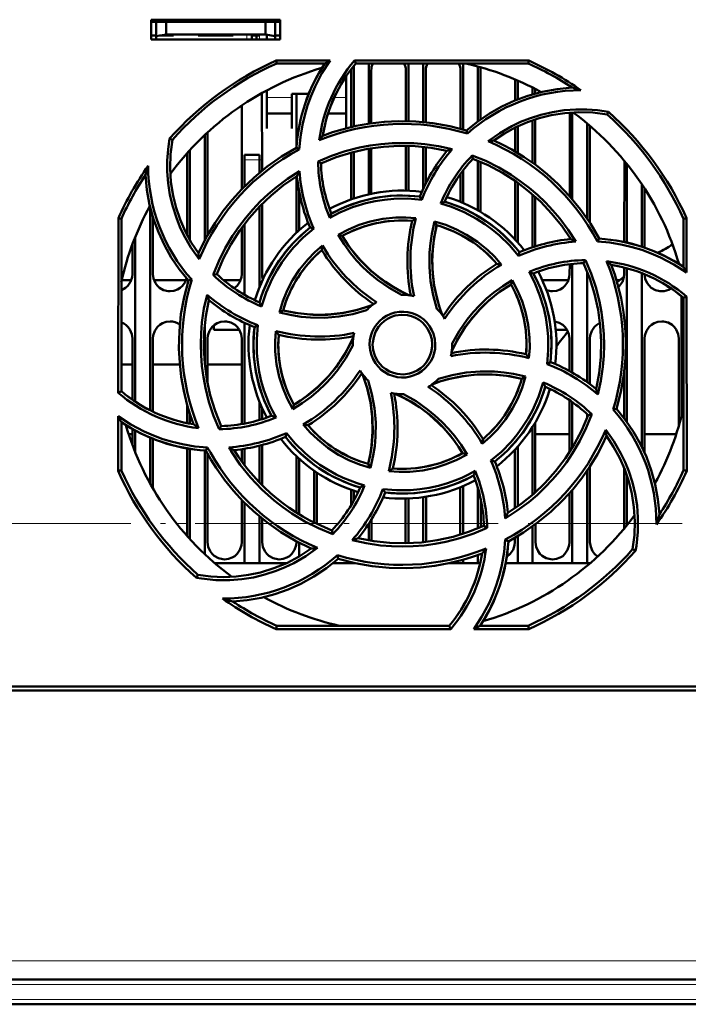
# Model space of a CAD drawing. Extents: x -1976 to 2357, y -1746 to 636.
# Tile 22 of 55: x 314 to 381, y -1488 to -1389. Entities that reach past the tile are written whole.
import ezdxf

# ---------------------------------------------------------------- set-up
doc = ezdxf.new("R2010")
doc.units = 0
doc.linetypes.add('DASHDOT', pattern=[18.5, 12, -3, 0.5, -3])

msp = doc.modelspace()

# ---------------------------------------------------------------- linework, layer by layer
at = {"color": 7, "lineweight": 50}
for p, q in [((326.765, -1391.075), (326.765, -1389.075)), ((326.765, -1389.075), (339.765, -1389.075)), ((326.765, -1389.287), (339.765, -1389.287)), ((327.265, -1389.287), (327.265, -1390.734)), ((328.265, -1389.287), (328.265, -1390.558)), ((338.265, -1389.287), (338.265, -1390.558)), ((339.265, -1390.734), (339.265, -1389.287)), ((339.765, -1389.075), (339.765, -1391.075)), ((326.765, -1390.675), (327.265, -1390.675)), ((339.765, -1391.075), (326.765, -1391.075)), ((327.265, -1390.734), (328.265, -1390.558)), ((327.265, -1391.075), (327.265, -1390.734)), ((329.015, -1390.675), (327.601, -1390.675)), ((328.265, -1390.558), (338.265, -1390.558)), ((329.015, -1390.558), (329.015, -1390.675)), ((329.015, -1390.558), (329.015, -1390.675)), ((329.015, -1390.558), (329.015, -1390.675)), ((329.015, -1390.558), (329.015, -1390.675)), ((329.015, -1390.558), (329.015, -1390.675)), ((331.515, -1390.675), (331.515, -1390.558)), ((333.265, -1390.675), (331.515, -1390.675)), ((335.015, -1390.675), (333.265, -1390.675)), ((335.015, -1390.558), (335.015, -1390.675)), ((335.015, -1390.558), (335.015, -1390.675)), ((335.015, -1390.558), (335.015, -1390.675)), ((335.015, -1390.558), (335.015, -1390.675)), ((335.015, -1390.558), (335.015, -1390.675)), ((335.015, -1390.558), (335.015, -1390.675)), ((335.015, -1390.558), (335.015, -1390.675)), ((336.915, -1390.558), (336.915, -1390.675)), ((337.665, -1390.675), (336.915, -1390.675)), ((336.915, -1391.075), (336.915, -1390.675)), ((337.365, -1390.675), (337.365, -1391.075)), ((337.365, -1390.675), (337.665, -1390.675)), ((338.265, -1390.558), (339.265, -1390.734)), ((338.415, -1391.075), (338.415, -1390.584)), ((339.265, -1390.675), (339.765, -1390.675)), ((339.265, -1390.734), (339.265, -1391.075)), ((339.352, -1393.194), (344.783, -1393.194)), ((339.412, -1393.475), (339.352, -1393.194)), ((347.233, -1393.194), (364.779, -1393.194)), ((347.363, -1393.475), (347.233, -1393.194)), ((364.779, -1393.194), (364.719, -1393.475)), ((344.25, -1393.475), (339.412, -1393.475)), ((346.905, -1399.873), (346.908, -1394.175)), ((347.165, -1393.716), (347.165, -1399.813)), ((364.719, -1393.475), (347.363, -1393.475)), ((348.665, -1393.475), (348.665, -1399.531)), ((348.923, -1394.175), (348.925, -1399.494)), ((352.406, -1399.277), (352.408, -1394.175)), ((352.665, -1393.475), (352.665, -1399.282)), ((354.165, -1393.475), (354.165, -1399.371)), ((354.423, -1394.175), (354.425, -1399.397)), ((357.905, -1400.046), (357.908, -1394.175)), ((358.165, -1393.475), (358.165, -1400.118)), ((359.665, -1393.788), (359.665, -1399.306)), ((359.923, -1394.175), (359.925, -1399.118)), ((346.415, -1397.084), (346.415, -1394.728)), ((363.406, -1397.198), (363.407, -1395.085)), ((363.665, -1395.196), (363.665, -1397.094)), ((338.415, -1396.188), (338.415, -1397.084)), ((365.165, -1395.902), (365.165, -1396.58)), ((365.423, -1396.035), (365.424, -1396.507)), ((337.924, -1396.457), (337.927, -1404.269)), ((338.415, -1397.084), (338.415, -1400.031)), ((340.915, -1396.532), (342.633, -1396.532)), ((340.915, -1397.084), (340.915, -1396.532)), ((340.915, -1400.031), (340.915, -1397.084)), ((341.404, -1401.844), (341.407, -1396.532)), ((346.415, -1399.994), (346.415, -1397.084)), ((335.902, -1406.122), (335.906, -1397.694)), ((338.415, -1398.532), (340.915, -1398.532)), ((344.575, -1398.532), (346.415, -1398.532)), ((365.165, -1399.203), (365.165, -1403.48)), ((365.425, -1399.116), (365.427, -1403.67)), ((368.902, -1406.847), (368.906, -1398.423)), ((369.165, -1398.405), (369.165, -1407.149)), ((372.664, -1398.608), (372.794, -1398.341)), ((338.415, -1400.031), (338.415, -1400.032)), ((340.915, -1400.032), (340.915, -1400.031)), ((358.599, -1400.546), (358.528, -1400.224)), ((363.404, -1402.339), (363.405, -1399.938)), ((363.665, -1399.812), (363.665, -1402.494)), ((370.665, -1399.526), (370.665, -1409.112)), ((370.925, -1399.746), (370.93, -1409.51)), ((328.898, -1401.176), (328.629, -1401.045)), ((332.165, -1400.68), (332.165, -1411.274)), ((332.425, -1400.438), (332.43, -1410.786)), ((330.665, -1402.203), (330.665, -1411.25)), ((341.675, -1402.145), (341.396, -1401.966)), ((348.665, -1402.065), (348.665, -1406.652)), ((348.926, -1402.022), (348.928, -1406.596)), ((352.402, -1406.279), (352.404, -1401.776)), ((352.665, -1401.782), (352.665, -1406.287)), ((354.165, -1401.884), (354.165, -1406.071)), ((354.426, -1401.913), (354.428, -1405.524)), ((330.4, -1410.77), (330.404, -1402.493)), ((336.165, -1403.175), (336.165, -1402.675)), ((337.665, -1402.675), (336.165, -1402.675)), ((336.165, -1405.855), (336.165, -1403.175)), ((337.665, -1402.675), (337.665, -1403.175)), ((337.665, -1404.484), (337.665, -1403.175)), ((346.902, -1407.16), (346.904, -1402.451)), ((347.165, -1402.383), (347.165, -1407.07)), ((359.088, -1402.74), (359.165, -1403.078)), ((343.571, -1403.349), (343.866, -1403.534)), ((359.665, -1403.275), (359.665, -1408.266)), ((359.927, -1403.385), (359.929, -1408.418)), ((374.4, -1411.451), (374.404, -1403.282)), ((374.665, -1403.603), (374.665, -1411.517)), ((341.4, -1410.527), (341.403, -1404.854)), ((357.902, -1407.416), (357.903, -1404.6)), ((358.165, -1404.248), (358.165, -1407.526)), ((363.4, -1411.203), (363.403, -1405.298)), ((363.665, -1405.482), (363.665, -1411.495)), ((376.165, -1405.645), (376.165, -1411.924)), ((376.428, -1406.045), (376.431, -1412.013)), ((341.665, -1410.282), (341.665, -1406.379)), ((354.009, -1407.2), (353.819, -1406.878)), ((365.165, -1406.662), (365.165, -1411.975)), ((365.428, -1406.894), (365.431, -1411.888)), ((326.665, -1407.908), (326.665, -1428.382)), ((337.665, -1416.04), (337.665, -1407.894)), ((337.929, -1407.625), (337.932, -1414.675)), ((323.453, -1426.621), (323.469, -1409.058)), ((323.469, -1409.058), (323.765, -1409.121)), ((323.765, -1426.477), (323.765, -1409.121)), ((326.929, -1408.871), (326.932, -1414.675)), ((380.365, -1409.121), (380.661, -1409.058)), ((380.365, -1413.96), (380.365, -1409.121)), ((380.661, -1409.058), (380.666, -1414.53)), ((335.898, -1414.675), (335.901, -1409.997)), ((336.165, -1416.762), (336.165, -1409.643)), ((343.138, -1410.097), (342.772, -1410.001)), ((355.298, -1409.393), (355.509, -1409.759)), ((325.165, -1410.94), (325.165, -1427.524)), ((345.594, -1410.734), (346.004, -1410.843)), ((368.9, -1411.164), (368.9, -1410.978)), ((371.69, -1411.393), (371.874, -1411.106)), ((324.898, -1414.675), (324.9, -1411.624)), ((363.745, -1412.849), (363.839, -1412.481)), ((368.898, -1414.675), (368.899, -1413.679)), ((369.165, -1413.649), (369.165, -1424.594)), ((370.306, -1413.575), (370.497, -1413.272)), ((374.398, -1414.675), (374.399, -1414.021)), ((374.665, -1414.094), (374.665, -1429.554)), ((379.899, -1413.662), (379.899, -1413.634)), ((333.017, -1414.755), (333.368, -1414.675)), ((370.665, -1414.423), (370.665, -1425.559)), ((376.165, -1414.589), (376.165, -1432.057)), ((323.8, -1415.287), (324.776, -1415.287)), ((327.054, -1415.287), (330.276, -1415.287)), ((330.852, -1415.238), (330.514, -1415.312)), ((334.056, -1415.287), (335.776, -1415.287)), ((362.997, -1415.714), (363.108, -1415.298)), ((366.142, -1415.287), (368.776, -1415.287)), ((373.611, -1415.287), (373.938, -1415.287)), ((380.165, -1416.908), (380.165, -1428.944)), ((380.365, -1417.073), (380.668, -1416.932)), ((380.365, -1434.428), (380.365, -1417.073)), ((380.668, -1416.932), (380.684, -1434.496)), ((339.674, -1418.548), (340.049, -1418.331)), ((332.165, -1419.762), (332.165, -1423.773)), ((333.065, -1420.287), (333.065, -1419.836)), ((336.165, -1429.727), (336.165, -1419.583)), ((337.505, -1419.824), (337.169, -1420.021)), ((335.641, -1420.287), (333.065, -1420.287)), ((368.641, -1420.287), (367.494, -1420.287)), ((324.893, -1427.334), (324.896, -1421.175)), ((326.935, -1421.175), (326.938, -1428.516)), ((332.435, -1421.175), (332.437, -1425.619)), ((335.892, -1429.775), (335.896, -1421.175)), ((347.065, -1421.775), (347.066, -1421.882)), ((357.065, -1421.775), (357.064, -1421.668)), ((368.894, -1424.441), (368.896, -1421.175)), ((370.935, -1421.175), (370.937, -1425.758)), ((376.435, -1421.175), (376.44, -1432.645)), ((379.891, -1429.941), (379.896, -1421.175)), ((324.894, -1423.787), (323.765, -1423.787)), ((329.655, -1423.787), (326.936, -1423.787)), ((335.894, -1423.787), (332.436, -1423.787)), ((366.625, -1423.729), (366.962, -1423.529)), ((364.465, -1424.998), (364.081, -1425.219)), ((374.392, -1429.186), (374.394, -1424.56)), ((323.765, -1426.477), (323.453, -1426.621)), ((330.392, -1429.677), (330.392, -1427.825)), ((337.665, -1429.364), (337.665, -1427.51)), ((341.018, -1428.268), (341.133, -1427.836)), ((368.89, -1432.59), (368.893, -1427.37)), ((369.165, -1427.559), (369.165, -1432.151)), ((323.446, -1434.496), (323.451, -1428.994)), ((330.665, -1428.726), (330.665, -1429.731)), ((337.938, -1428.153), (337.939, -1429.28)), ((370.665, -1428.784), (370.665, -1429.125)), ((371.128, -1428.791), (370.762, -1428.875)), ((373.266, -1428.316), (373.617, -1428.238)), ((323.765, -1434.428), (323.765, -1429.59)), ((333.624, -1430.294), (333.824, -1429.974)), ((365.439, -1429.61), (365.442, -1436.645)), ((324.891, -1430.787), (324.501, -1430.787)), ((324.891, -1431.901), (324.891, -1430.273)), ((325.165, -1430.426), (325.165, -1432.61)), ((340.291, -1431.069), (340.39, -1430.681)), ((365.165, -1430.06), (365.165, -1436.89)), ((368.891, -1430.787), (365.439, -1430.787)), ((379.629, -1430.787), (376.439, -1430.787)), ((326.665, -1431.143), (326.665, -1435.769)), ((326.94, -1431.255), (326.942, -1436.26)), ((337.665, -1435.652), (337.665, -1431.956)), ((337.94, -1431.885), (337.942, -1435.934)), ((330.386, -1441.037), (330.39, -1432.221)), ((330.665, -1432.27), (330.665, -1441.347)), ((332.165, -1432.438), (332.165, -1442.87)), ((332.256, -1432.444), (332.451, -1432.138)), ((332.44, -1432.78), (332.444, -1441.675)), ((335.89, -1433.536), (335.89, -1432.304)), ((336.165, -1433.906), (336.165, -1432.263)), ((358.565, -1432.825), (358.126, -1432.707)), ((363.388, -1438.262), (363.39, -1432.357)), ((363.665, -1432.055), (363.665, -1438.068)), ((341.387, -1438.686), (341.39, -1433.013)), ((341.665, -1438.858), (341.665, -1433.268)), ((348.621, -1433.79), (348.848, -1434.186)), ((360.968, -1433.449), (361.359, -1433.549)), ((323.765, -1434.428), (323.446, -1434.496)), ((343.165, -1434.465), (343.165, -1439.684)), ((343.441, -1434.654), (343.443, -1439.82)), ((370.665, -1434.438), (370.665, -1443.775)), ((370.941, -1434.024), (370.944, -1441.675)), ((374.387, -1440.288), (374.39, -1434.206)), ((374.665, -1434.957), (374.665, -1439.947)), ((380.684, -1434.496), (380.365, -1434.428)), ((346.888, -1437.953), (346.889, -1436.385)), ((347.165, -1436.48), (347.165, -1437.476)), ((350.103, -1436.322), (350.311, -1436.672)), ((357.886, -1440.911), (357.889, -1436.139)), ((358.165, -1436.024), (358.165, -1440.823)), ((359.665, -1436.212), (359.665, -1440.274)), ((368.886, -1441.675), (368.888, -1436.716)), ((369.165, -1436.399), (369.165, -1443.775)), ((335.886, -1441.675), (335.888, -1437.414)), ((336.165, -1443.775), (336.165, -1437.695)), ((352.386, -1441.675), (352.388, -1437.272)), ((352.665, -1437.263), (352.665, -1441.767)), ((354.165, -1437.132), (354.165, -1441.664)), ((354.442, -1437.092), (354.444, -1441.633)), ((359.942, -1437.304), (359.944, -1440.157)), ((337.665, -1443.775), (337.665, -1439.064)), ((337.943, -1439.292), (337.944, -1441.675)), ((348.665, -1439.818), (348.665, -1441.484)), ((348.943, -1439.384), (348.944, -1441.531)), ((365.443, -1439.868), (365.444, -1441.675)), ((345.053, -1440.851), (344.966, -1440.472)), ((360.593, -1440.222), (360.265, -1440.016)), ((365.165, -1440.07), (365.165, -1443.775)), ((341.386, -1441.675), (341.386, -1441.58)), ((341.665, -1443.102), (341.665, -1441.727)), ((352.383, -1441.773), (352.386, -1441.675)), ((362.42, -1441.383), (362.735, -1441.584)), ((363.386, -1441.675), (363.386, -1441.219)), ((363.665, -1441.055), (363.665, -1443.775)), ((375.232, -1442.373), (375.537, -1442.522)), ((336.165, -1443.775), (333.17, -1443.775)), ((337.665, -1443.775), (336.165, -1443.775)), ((340.385, -1443.775), (337.665, -1443.775)), ((347.165, -1443.775), (345.07, -1443.775)), ((345.602, -1443.327), (345.521, -1442.96)), ((345.581, -1443.345), (345.625, -1443.333)), ((347.165, -1443.736), (347.165, -1443.775)), ((347.344, -1443.775), (347.165, -1443.775)), ((358.165, -1443.775), (356.792, -1443.775)), ((358.165, -1443.433), (358.165, -1443.775)), ((359.665, -1443.775), (358.165, -1443.775)), ((359.665, -1442.952), (359.665, -1443.775)), ((359.896, -1443.775), (359.665, -1443.775)), ((363.665, -1443.775), (362.451, -1443.775)), ((365.165, -1443.775), (363.665, -1443.775)), ((369.165, -1443.775), (365.165, -1443.775)), ((370.665, -1443.775), (369.165, -1443.775)), ((370.96, -1443.775), (370.665, -1443.775)), ((331.467, -1444.942), (331.317, -1445.249)), ((339.341, -1450.408), (339.412, -1450.075)), ((356.922, -1450.408), (339.341, -1450.408)), ((339.412, -1450.075), (356.767, -1450.075)), ((356.767, -1450.075), (356.922, -1450.408)), ((364.79, -1450.408), (359.246, -1450.408)), ((359.88, -1450.075), (364.719, -1450.075)), ((364.719, -1450.075), (364.79, -1450.408)), ((523.042, -1456.575), (270.088, -1456.575)), ((280.268, -1456.175), (399.862, -1456.175)), ((495.027, -1485.675), (298.103, -1485.675)), ((494.852, -1488.175), (298.278, -1488.175))]:
    msp.add_line(p, q, dxfattribs=at)
at = {"color": 7, "linetype": 'DASHDOT', "lineweight": 18, "ltscale": 0.003525}
for p, q in [((327.265, -1390.546), (327.265, -1390.687)), ((333.265, -1390.546), (333.265, -1390.687))]:
    msp.add_line(p, q, dxfattribs=at)
at = {"color": 7, "linetype": 'DASHDOT', "lineweight": 18, "ltscale": 0.01553}
for p, q in [((336.415, -1390.506), (336.415, -1391.127)), ((337.665, -1390.506), (337.665, -1391.127))]:
    msp.add_line(p, q, dxfattribs=at)
at = {"color": 7, "lineweight": 18}
for p, q in [((336.415, -1391.075), (336.415, -1390.558)), ((337.665, -1391.075), (337.665, -1390.675)), ((340.915, -1396.901), (338.415, -1396.901)), ((346.415, -1396.901), (345.206, -1396.901)), ((336.165, -1403.175), (337.665, -1403.175)), ((330.387, -1439.787), (329.337, -1439.787)), ((335.887, -1439.787), (332.443, -1439.787)), ((338.58, -1439.787), (337.943, -1439.787)), ((345.575, -1439.787), (343.443, -1439.787)), ((352.387, -1439.787), (348.943, -1439.787)), ((357.887, -1439.787), (354.443, -1439.787)), ((360.258, -1439.787), (359.943, -1439.787)), ((368.887, -1439.787), (365.552, -1439.787)), ((374.387, -1439.787), (370.943, -1439.787)), ((495.027, -1483.814), (298.103, -1483.814)), ((495.027, -1486.175), (298.103, -1486.175)), ((494.852, -1487.675), (298.278, -1487.675))]:
    msp.add_line(p, q, dxfattribs=at)
at = {"color": 7, "linetype": 'DASHDOT', "lineweight": 18, "ltscale": 0.045015}
msp.add_line((337.815, -1403.175), (336.015, -1403.175), dxfattribs=at)
at = {"color": 7, "linetype": 'DASHDOT', "lineweight": 18}
for p, q in [((183.214, -1439.787), (439.429, -1439.787)), ((514.719, -1486.175), (278.411, -1486.175)), ((514.51, -1487.675), (278.62, -1487.675))]:
    msp.add_line(p, q, dxfattribs=at)
at = {"color": 7, "lineweight": 50}
for points in [[(344.783, -1393.194), (343.965, -1394.471), (343.266, -1395.813), (342.862, -1396.751), (342.514, -1397.712), (342.224, -1398.683), (341.993, -1399.668), (341.789, -1400.898), (341.675, -1402.145)], [(358.528, -1400.224), (359.658, -1399.311), (360.843, -1398.507), (362.08, -1397.809), (363.366, -1397.215), (364.701, -1396.723), (366.144, -1396.325), (367.628, -1396.051), (369.146, -1395.906)], [(360.687, -1401.306), (361.855, -1400.484), (363.089, -1399.779), (363.958, -1399.368), (364.852, -1399.012), (365.991, -1398.648), (367.155, -1398.374), (368.336, -1398.192), (369.528, -1398.103), (370.618, -1398.104), (371.707, -1398.183), (372.794, -1398.341)], [(358.528, -1400.224), (356.829, -1399.784), (355.119, -1399.481), (353.401, -1399.313), (351.683, -1399.278), (350.244, -1399.349), (348.815, -1399.509), (347.395, -1399.763), (345.982, -1400.112), (345.009, -1400.41), (344.045, -1400.753)], [(372.664, -1398.608), (371.238, -1398.426), (369.822, -1398.38), (368.424, -1398.469), (367.047, -1398.688), (365.832, -1398.991), (364.647, -1399.391), (363.49, -1399.896), (362.353, -1400.515), (361.259, -1401.24)], [(331.599, -1413.175), (330.776, -1412.008), (330.07, -1410.775), (329.659, -1409.907), (329.302, -1409.013), (328.937, -1407.875), (328.662, -1406.712), (328.479, -1405.531), (328.389, -1404.34), (328.389, -1403.24), (328.469, -1402.141), (328.629, -1401.045)], [(328.899, -1401.176), (328.716, -1402.602), (328.67, -1404.018), (328.76, -1405.416), (328.979, -1406.793), (329.281, -1408.008), (329.682, -1409.193), (330.187, -1410.35), (330.805, -1411.487), (331.53, -1412.581)], [(371.874, -1411.106), (370.984, -1409.594), (369.989, -1408.17), (368.893, -1406.837), (367.702, -1405.597), (366.636, -1404.63), (365.512, -1403.733), (364.328, -1402.908), (363.082, -1402.156), (362.184, -1401.679), (361.259, -1401.24)], [(341.396, -1401.966), (339.884, -1402.856), (338.46, -1403.852), (337.127, -1404.947), (335.887, -1406.138), (334.92, -1407.204), (334.023, -1408.328), (333.198, -1409.512), (332.446, -1410.758), (331.969, -1411.656), (331.53, -1412.581)], [(343.569, -1403.349), (344.926, -1402.781), (346.313, -1402.316), (347.727, -1401.954), (348.813, -1401.749), (349.909, -1401.602), (351.016, -1401.514), (352.126, -1401.486), (353.221, -1401.518), (354.312, -1401.609), (355.69, -1401.811), (357.06, -1402.11)], [(343.865, -1403.534), (345.401, -1402.917), (346.966, -1402.434), (348.555, -1402.084), (350.163, -1401.866), (351.75, -1401.776), (353.345, -1401.814), (354.942, -1401.982), (356.536, -1402.281)], [(359.087, -1402.739), (360.448, -1403.296), (361.758, -1403.946), (363.014, -1404.689), (363.928, -1405.312), (364.808, -1405.983), (365.653, -1406.703), (366.458, -1407.467), (367.21, -1408.263), (367.917, -1409.098), (368.755, -1410.222), (369.517, -1411.409)], [(359.165, -1403.078), (360.687, -1403.728), (362.135, -1404.493), (363.506, -1405.369), (364.798, -1406.352), (365.984, -1407.411), (367.085, -1408.565), (368.095, -1409.813), (369.011, -1411.152)], [(330.514, -1415.312), (329.602, -1414.182), (328.797, -1412.997), (328.099, -1411.76), (327.505, -1410.474), (327.014, -1409.14), (326.615, -1407.696), (326.341, -1406.212), (326.196, -1404.694)], [(333.016, -1414.756), (333.575, -1413.394), (334.227, -1412.084), (334.972, -1410.828), (335.594, -1409.916), (336.265, -1409.038), (336.987, -1408.193), (337.753, -1407.388), (338.549, -1406.636), (339.385, -1405.929), (340.509, -1405.094), (341.694, -1404.334)], [(333.368, -1414.676), (334.018, -1413.153), (334.783, -1411.705), (335.66, -1410.334), (336.642, -1409.042), (337.701, -1407.857), (338.856, -1406.756), (340.104, -1405.745), (341.443, -1404.829)], [(354.009, -1407.2), (352.613, -1407.085), (351.214, -1407.104), (350.269, -1407.194), (349.327, -1407.342), (348.387, -1407.551), (347.047, -1407.959), (345.763, -1408.491), (344.749, -1409.02)], [(353.819, -1406.878), (352.299, -1406.772), (350.792, -1406.816), (349.307, -1407.013), (347.851, -1407.364), (346.432, -1407.867), (345.658, -1408.21), (344.898, -1408.598)], [(363.745, -1412.849), (362.843, -1411.782), (361.843, -1410.808), (361.112, -1410.203), (360.342, -1409.641), (359.529, -1409.123), (358.292, -1408.462), (357.005, -1407.927), (355.912, -1407.582)], [(345.594, -1410.734), (346.636, -1410.183), (347.713, -1409.734), (348.82, -1409.387), (350.092, -1409.121), (351.385, -1408.988), (352.398, -1408.978), (353.416, -1409.049)], [(343.138, -1410.097), (342.067, -1411.006), (341.091, -1412.011), (340.486, -1412.744), (339.925, -1413.516), (339.408, -1414.328), (338.952, -1415.153), (338.341, -1416.52), (337.878, -1417.941)], [(353.045, -1409.313), (351.829, -1409.274), (350.627, -1409.349), (349.445, -1409.541), (348.288, -1409.849), (347.161, -1410.273), (346.004, -1410.843)], [(355.529, -1418.169), (355.144, -1416.789), (354.893, -1415.385), (354.775, -1413.955), (354.79, -1412.519), (354.875, -1411.567), (355.019, -1410.621), (355.298, -1409.393)], [(355.509, -1409.759), (355.212, -1411.253), (355.065, -1412.753), (355.074, -1414.251), (355.238, -1415.74), (355.557, -1417.213), (355.793, -1418.002), (356.072, -1418.784)], [(355.51, -1409.759), (355.26, -1410.975), (355.113, -1412.192), (355.067, -1413.406), (355.119, -1414.61), (355.266, -1415.812), (355.512, -1417.01), (355.764, -1417.903), (356.072, -1418.784)], [(355.298, -1409.393), (356.421, -1409.738), (357.497, -1410.179), (358.525, -1410.715), (359.612, -1411.425), (360.622, -1412.246), (361.35, -1412.958), (362.025, -1413.733)], [(351.968, -1416.776), (350.722, -1416.074), (349.552, -1415.26), (348.813, -1414.654), (348.112, -1414.002), (347.45, -1413.305), (346.833, -1412.57), (346.182, -1411.676), (345.594, -1410.734)], [(346.005, -1410.842), (346.421, -1411.496), (346.866, -1412.123), (347.842, -1413.292), (348.927, -1414.352), (349.627, -1414.933), (350.365, -1415.474), (351.14, -1415.972), (351.947, -1416.425), (352.783, -1416.827)], [(339.674, -1418.548), (340.023, -1417.419), (340.467, -1416.338), (341.005, -1415.308), (341.716, -1414.221), (342.535, -1413.214), (343.248, -1412.488), (344.022, -1411.816)], [(380.666, -1414.53), (379.393, -1413.709), (378.054, -1413.006), (377.118, -1412.599), (376.159, -1412.248), (375.189, -1411.955), (374.206, -1411.721), (372.957, -1411.51), (371.69, -1411.393)], [(370.306, -1413.574), (370.923, -1415.111), (371.406, -1416.676), (371.756, -1418.265), (371.974, -1419.873), (372.064, -1421.46), (372.026, -1423.055), (371.858, -1424.652), (371.559, -1426.246)], [(370.496, -1413.269), (371.066, -1414.625), (371.534, -1416.01), (371.897, -1417.423), (372.105, -1418.51), (372.253, -1419.607), (372.343, -1420.713), (372.373, -1421.822), (372.343, -1422.916), (372.254, -1424.006), (372.049, -1425.413), (371.743, -1426.81)], [(373.617, -1428.238), (374.056, -1426.539), (374.359, -1424.828), (374.527, -1423.111), (374.562, -1421.392), (374.492, -1419.954), (374.331, -1418.525), (374.077, -1417.104), (373.728, -1415.691), (373.43, -1414.719), (373.087, -1413.755)], [(323.765, -1416.302), (324.194, -1416.072), (324.424, -1415.864), (324.701, -1415.458), (324.863, -1414.998), (324.898, -1414.675)], [(326.932, -1414.675), (327.004, -1415.14), (327.2, -1415.586), (327.385, -1415.84), (327.612, -1416.053), (328.026, -1416.287), (328.487, -1416.398), (328.665, -1416.407)], [(328.665, -1416.407), (329.057, -1416.363), (329.43, -1416.232), (329.694, -1416.072), (329.924, -1415.864), (330.174, -1415.508), (330.336, -1415.106)], [(335.138, -1416.112), (335.424, -1415.864), (335.701, -1415.458), (335.863, -1414.998), (335.898, -1414.675)], [(366.625, -1423.729), (366.743, -1422.341), (366.726, -1420.949), (366.638, -1420.005), (366.491, -1419.062), (366.284, -1418.12), (365.876, -1416.775), (365.345, -1415.484), (364.812, -1414.457)], [(366.962, -1423.529), (367.068, -1422.009), (367.024, -1420.502), (366.827, -1419.017), (366.476, -1417.561), (365.973, -1416.141), (365.63, -1415.367), (365.242, -1414.608)], [(367.165, -1416.407), (367.557, -1416.363), (367.93, -1416.232), (368.194, -1416.072), (368.424, -1415.864), (368.701, -1415.458), (368.863, -1414.998), (368.898, -1414.675)], [(373.808, -1415.98), (373.924, -1415.864), (374.201, -1415.458), (374.363, -1414.998), (374.398, -1414.675)], [(376.432, -1414.696), (376.507, -1415.151), (376.7, -1415.586), (376.885, -1415.84), (377.112, -1416.053), (377.526, -1416.287), (377.987, -1416.398), (378.165, -1416.407)], [(330.514, -1415.312), (330.075, -1417.011), (329.771, -1418.721), (329.604, -1420.439), (329.569, -1422.158), (329.639, -1423.596), (329.8, -1425.025), (330.053, -1426.446), (330.402, -1427.858), (330.7, -1428.831), (331.043, -1429.795)], [(357.013, -1422.493), (357.589, -1421.334), (358.258, -1420.234), (359.015, -1419.2), (359.856, -1418.235), (360.777, -1417.344), (361.846, -1416.481), (362.998, -1415.715)], [(357.064, -1421.668), (357.768, -1420.422), (358.583, -1419.252), (359.191, -1418.512), (359.844, -1417.811), (360.541, -1417.149), (361.277, -1416.532), (362.169, -1415.883), (363.109, -1415.298)], [(364.527, -1422.754), (364.566, -1421.539), (364.491, -1420.337), (364.299, -1419.155), (363.991, -1417.997), (363.567, -1416.87), (362.997, -1415.714)], [(363.109, -1415.298), (363.659, -1416.332), (364.109, -1417.402), (364.457, -1418.506), (364.725, -1419.777), (364.86, -1421.072), (364.872, -1422.103), (364.801, -1423.141)], [(333.624, -1430.296), (333.055, -1428.937), (332.589, -1427.549), (332.226, -1426.134), (332.021, -1425.05), (331.875, -1423.956), (331.787, -1422.847), (331.758, -1421.737), (331.79, -1420.641), (331.88, -1419.549), (332.086, -1418.147), (332.392, -1416.756)], [(333.824, -1429.976), (333.207, -1428.439), (332.724, -1426.874), (332.375, -1425.285), (332.156, -1423.677), (332.067, -1422.09), (332.104, -1420.495), (332.272, -1418.898), (332.572, -1417.304)], [(340.049, -1418.331), (341.543, -1418.628), (343.043, -1418.775), (344.542, -1418.766), (346.031, -1418.602), (347.503, -1418.283), (348.293, -1418.047), (349.074, -1417.768)], [(340.049, -1418.33), (341.265, -1418.581), (342.482, -1418.727), (343.696, -1418.773), (344.9, -1418.721), (346.103, -1418.574), (347.3, -1418.328), (348.194, -1418.076), (349.074, -1417.768)], [(348.459, -1418.311), (347.08, -1418.697), (345.676, -1418.95), (344.247, -1419.07), (342.812, -1419.056), (341.86, -1418.972), (340.914, -1418.829), (339.674, -1418.548)], [(348.758, -1421.775), (348.786, -1421.332), (348.872, -1420.903), (349.017, -1420.489), (349.218, -1420.096), (349.473, -1419.724), (349.772, -1419.392), (350.104, -1419.111), (350.473, -1418.877), (350.882, -1418.69), (351.312, -1418.557), (351.746, -1418.483), (352.183, -1418.469), (352.619, -1418.516), (353.055, -1418.622), (353.476, -1418.786), (353.86, -1418.996), (354.209, -1419.255), (354.525, -1419.565), (354.798, -1419.916), (355.028, -1420.307), (355.198, -1420.709), (355.33, -1421.232), (355.373, -1421.775)], [(355.065, -1421.775), (355.01, -1421.229), (354.851, -1420.687), (354.595, -1420.173), (354.356, -1419.84), (354.07, -1419.543), (353.737, -1419.285), (353.373, -1419.076), (352.984, -1418.918), (352.584, -1418.819), (351.964, -1418.776), (351.346, -1418.861), (350.953, -1418.989), (350.573, -1419.174), (350.218, -1419.412), (349.916, -1419.682), (349.657, -1419.991), (349.365, -1420.488), (349.169, -1421.022), (349.073, -1421.569), (349.065, -1421.775)], [(324.896, -1421.175), (324.824, -1420.71), (324.628, -1420.265), (324.444, -1420.011), (324.217, -1419.797), (324.001, -1419.656), (323.765, -1419.549)], [(328.665, -1419.444), (328.273, -1419.488), (327.901, -1419.619), (327.637, -1419.779), (327.407, -1419.988), (327.131, -1420.394), (326.97, -1420.853), (326.935, -1421.175)], [(334.165, -1419.444), (333.773, -1419.488), (333.401, -1419.619), (333.137, -1419.779), (332.907, -1419.988), (332.631, -1420.394), (332.47, -1420.853), (332.435, -1421.175)], [(335.896, -1421.175), (335.824, -1420.71), (335.628, -1420.265), (335.444, -1420.011), (335.217, -1419.797), (334.803, -1419.564), (334.342, -1419.453), (334.165, -1419.444)], [(337.168, -1420.021), (337.062, -1421.541), (337.106, -1423.048), (337.303, -1424.533), (337.655, -1425.989), (338.157, -1427.409), (338.501, -1428.183), (338.888, -1428.942)], [(337.505, -1419.824), (337.39, -1421.227), (337.41, -1422.629), (337.499, -1423.574), (337.648, -1424.515), (337.857, -1425.454), (338.117, -1426.358), (338.368, -1427.069), (338.655, -1427.764), (338.978, -1428.44), (339.337, -1429.1)], [(368.896, -1421.175), (368.824, -1420.71), (368.628, -1420.265), (368.444, -1420.011), (368.217, -1419.797), (367.826, -1419.573), (367.391, -1419.458)], [(371.946, -1419.598), (371.637, -1419.779), (371.407, -1419.988), (371.131, -1420.394), (370.97, -1420.853), (370.935, -1421.175)], [(378.165, -1419.444), (377.773, -1419.488), (377.401, -1419.619), (377.137, -1419.779), (376.907, -1419.988), (376.631, -1420.394), (376.47, -1420.853), (376.435, -1421.175)], [(379.896, -1421.175), (379.824, -1420.71), (379.628, -1420.265), (379.444, -1420.011), (379.217, -1419.797), (378.803, -1419.564), (378.342, -1419.453), (378.165, -1419.444)], [(341.018, -1428.268), (340.465, -1427.218), (340.014, -1426.136), (339.665, -1425.024), (339.399, -1423.751), (339.266, -1422.459), (339.255, -1421.437), (339.328, -1420.411)], [(339.604, -1420.796), (339.564, -1422.011), (339.639, -1423.213), (339.831, -1424.395), (340.14, -1425.552), (340.563, -1426.679), (341.133, -1427.836)], [(341.132, -1427.835), (341.786, -1427.419), (342.413, -1426.974), (343.582, -1425.998), (344.642, -1424.913), (345.223, -1424.213), (345.764, -1423.475), (346.263, -1422.7), (346.715, -1421.893), (347.117, -1421.057)], [(347.066, -1421.882), (346.365, -1423.129), (345.552, -1424.3), (344.946, -1425.04), (344.294, -1425.742), (343.597, -1426.405), (342.862, -1427.022), (341.965, -1427.677), (341.018, -1428.268)], [(355.373, -1421.775), (355.345, -1422.218), (355.26, -1422.647), (355.115, -1423.061), (354.915, -1423.455), (354.661, -1423.827), (354.363, -1424.16), (354.032, -1424.442), (353.663, -1424.676), (353.254, -1424.864), (352.825, -1424.997), (352.39, -1425.072), (351.953, -1425.087), (351.518, -1425.041), (351.081, -1424.935), (350.66, -1424.773), (350.276, -1424.563), (349.926, -1424.305), (349.61, -1423.995), (349.336, -1423.645), (349.106, -1423.255), (348.934, -1422.852), (348.801, -1422.324), (348.758, -1421.775)], [(349.065, -1421.775), (349.12, -1422.32), (349.279, -1422.863), (349.535, -1423.376), (349.774, -1423.71), (350.06, -1424.006), (350.394, -1424.264), (350.757, -1424.474), (351.147, -1424.632), (351.547, -1424.731), (352.167, -1424.773), (352.784, -1424.689), (353.177, -1424.561), (353.557, -1424.376), (353.912, -1424.138), (354.214, -1423.868), (354.473, -1423.558), (354.765, -1423.062), (354.961, -1422.528), (355.057, -1421.981), (355.065, -1421.775)], [(348.059, -1424.766), (348.539, -1426.212), (348.871, -1427.682), (349.049, -1429.17), (349.07, -1430.667), (348.937, -1432.168), (348.801, -1432.981), (348.621, -1433.791)], [(348.059, -1424.766), (348.521, -1426.17), (348.841, -1427.603), (349.021, -1429.055), (349.059, -1430.516), (348.956, -1431.978), (348.817, -1432.887), (348.62, -1433.791)], [(364.081, -1425.219), (362.587, -1424.922), (361.087, -1424.775), (359.589, -1424.783), (358.1, -1424.948), (356.627, -1425.266), (355.838, -1425.503), (355.056, -1425.781)], [(364.081, -1425.22), (362.865, -1424.969), (361.648, -1424.823), (360.434, -1424.777), (359.23, -1424.828), (358.028, -1424.976), (356.83, -1425.222), (355.937, -1425.473), (355.056, -1425.781)], [(355.681, -1425.229), (357.062, -1424.844), (358.468, -1424.592), (359.899, -1424.474), (361.336, -1424.49), (362.289, -1424.574), (363.235, -1424.718), (364.466, -1424.998)], [(364.466, -1424.998), (364.126, -1426.116), (363.689, -1427.189), (363.156, -1428.214), (362.448, -1429.303), (361.627, -1430.316), (360.898, -1431.065), (360.102, -1431.758)], [(348.611, -1425.391), (348.998, -1426.771), (349.251, -1428.176), (349.371, -1429.607), (349.356, -1431.043), (349.273, -1431.996), (349.13, -1432.942), (348.848, -1434.187)], [(360.968, -1433.449), (362.029, -1432.557), (362.999, -1431.564), (363.604, -1430.835), (364.166, -1430.065), (364.686, -1429.252), (365.146, -1428.425), (365.77, -1427.041), (366.246, -1425.599)], [(358.125, -1432.708), (357.709, -1432.054), (357.264, -1431.427), (356.289, -1430.258), (355.203, -1429.198), (354.503, -1428.617), (353.766, -1428.076), (352.991, -1427.577), (352.183, -1427.125), (351.347, -1426.723)], [(352.182, -1426.774), (353.429, -1427.477), (354.601, -1428.292), (355.341, -1428.899), (356.043, -1429.552), (356.706, -1430.249), (357.323, -1430.985), (357.976, -1431.881), (358.565, -1432.826)], [(323.451, -1428.994), (324.724, -1429.816), (326.063, -1430.52), (326.999, -1430.927), (327.959, -1431.279), (328.928, -1431.572), (329.912, -1431.808), (331.173, -1432.02), (332.451, -1432.138)], [(371.129, -1428.79), (370.574, -1430.152), (369.926, -1431.461), (369.185, -1432.718), (368.563, -1433.634), (367.892, -1434.516), (367.174, -1435.361), (366.412, -1436.166), (365.618, -1436.919), (364.784, -1437.627), (363.629, -1438.488), (362.408, -1439.269)], [(370.762, -1428.874), (370.112, -1430.397), (369.347, -1431.845), (368.471, -1433.216), (367.488, -1434.508), (366.429, -1435.693), (365.275, -1436.794), (364.027, -1437.805), (362.688, -1438.721)], [(373.617, -1428.238), (374.529, -1429.368), (375.334, -1430.553), (376.031, -1431.789), (376.626, -1433.076), (377.117, -1434.41), (377.515, -1435.854), (377.789, -1437.338), (377.934, -1438.856)], [(348.848, -1434.187), (347.735, -1433.848), (346.665, -1433.411), (345.641, -1432.878), (344.55, -1432.167), (343.533, -1431.343), (342.782, -1430.611), (342.084, -1429.812)], [(340.39, -1430.681), (341.277, -1431.736), (342.266, -1432.701), (342.992, -1433.303), (343.759, -1433.863), (344.571, -1434.382), (345.399, -1434.841), (346.09, -1435.173), (346.796, -1435.469), (347.518, -1435.726), (348.255, -1435.947)], [(362.734, -1441.584), (364.246, -1440.694), (365.67, -1439.698), (367.003, -1438.603), (368.243, -1437.412), (369.21, -1436.346), (370.107, -1435.221), (370.932, -1434.038), (371.684, -1432.792), (372.161, -1431.894), (372.6, -1430.969)], [(372.527, -1430.344), (373.355, -1431.509), (374.066, -1432.741), (374.48, -1433.609), (374.841, -1434.502), (375.21, -1435.64), (375.49, -1436.803), (375.677, -1437.984), (375.772, -1439.177), (375.762, -1440.606), (375.617, -1442.034), (375.537, -1442.522)], [(375.232, -1442.373), (375.415, -1440.948), (375.46, -1439.532), (375.371, -1438.133), (375.152, -1436.757), (374.849, -1435.542), (374.449, -1434.357), (373.943, -1433.199), (373.325, -1432.063), (372.6, -1430.969)], [(342.871, -1442.31), (341.299, -1441.532), (339.806, -1440.644), (338.396, -1439.649), (337.073, -1438.552), (336.03, -1437.559), (335.054, -1436.503), (334.144, -1435.383), (333.303, -1434.196), (332.761, -1433.335), (332.256, -1432.444)], [(334.811, -1432.508), (335.736, -1433.874), (336.765, -1435.153), (337.903, -1436.35), (339.136, -1437.453), (340.012, -1438.137), (340.923, -1438.772), (342.24, -1439.569), (343.618, -1440.262), (345.053, -1440.852)], [(358.565, -1432.826), (357.538, -1433.375), (356.472, -1433.824), (355.372, -1434.173), (354.101, -1434.442), (352.803, -1434.579), (351.749, -1434.592), (350.686, -1434.519)], [(351.086, -1434.236), (352.301, -1434.276), (353.503, -1434.201), (354.685, -1434.009), (355.843, -1433.7), (356.97, -1433.277), (358.126, -1432.707)], [(350.103, -1436.322), (351.481, -1436.441), (352.865, -1436.424), (353.808, -1436.336), (354.749, -1436.189), (355.693, -1435.981), (356.604, -1435.72), (357.324, -1435.469), (358.029, -1435.18), (358.718, -1434.855), (359.391, -1434.493)], [(350.311, -1436.672), (351.831, -1436.778), (353.338, -1436.734), (354.823, -1436.537), (356.279, -1436.185), (357.699, -1435.683), (358.473, -1435.339), (359.232, -1434.951)], [(360.596, -1440.222), (359.241, -1440.792), (357.857, -1441.259), (356.444, -1441.623), (355.357, -1441.831), (354.258, -1441.98), (353.152, -1442.071), (352.045, -1442.101), (350.951, -1442.072), (349.862, -1441.983), (348.428, -1441.774), (347.005, -1441.46)], [(360.266, -1440.016), (358.729, -1440.633), (357.164, -1441.116), (355.576, -1441.465), (353.967, -1441.684), (352.38, -1441.773), (350.785, -1441.736), (349.188, -1441.568), (347.594, -1441.269)], [(332.444, -1441.675), (332.516, -1442.138), (332.713, -1442.582), (332.896, -1442.835), (333.123, -1443.047), (333.537, -1443.278), (333.997, -1443.387), (334.165, -1443.395)], [(334.165, -1443.395), (334.56, -1443.35), (334.935, -1443.216), (335.197, -1443.054), (335.425, -1442.845), (335.697, -1442.437), (335.854, -1441.978), (335.886, -1441.675)], [(337.944, -1441.675), (338.016, -1442.138), (338.213, -1442.582), (338.396, -1442.835), (338.623, -1443.047), (339.037, -1443.278), (339.497, -1443.387), (339.665, -1443.395)], [(339.665, -1443.395), (340.06, -1443.35), (340.435, -1443.216), (340.697, -1443.054), (340.925, -1442.845), (341.197, -1442.437), (341.354, -1441.978), (341.386, -1441.675)], [(359.246, -1450.408), (360.072, -1449.139), (360.78, -1447.805), (361.19, -1446.87), (361.545, -1445.912), (361.841, -1444.944), (362.08, -1443.962), (362.299, -1442.681), (362.42, -1441.383)], [(362.565, -1443.144), (362.925, -1442.845), (363.197, -1442.437), (363.354, -1441.978), (363.386, -1441.675)], [(365.444, -1441.675), (365.516, -1442.138), (365.713, -1442.582), (365.896, -1442.835), (366.123, -1443.047), (366.537, -1443.278), (366.997, -1443.387), (367.165, -1443.395)], [(367.165, -1443.395), (367.56, -1443.35), (367.935, -1443.216), (368.197, -1443.054), (368.425, -1442.845), (368.697, -1442.437), (368.854, -1441.978), (368.886, -1441.675)], [(370.944, -1441.675), (371.016, -1442.138), (371.213, -1442.582), (371.396, -1442.835), (371.709, -1443.108)], [(343.518, -1442.233), (342.354, -1443.062), (341.123, -1443.774), (340.256, -1444.189), (339.364, -1444.55), (338.226, -1444.921), (337.064, -1445.202), (335.883, -1445.391), (334.691, -1445.487), (333.262, -1445.478), (331.836, -1445.334), (331.317, -1445.249)], [(342.871, -1442.31), (341.67, -1443.099), (340.417, -1443.76), (339.121, -1444.293), (337.787, -1444.699), (336.562, -1444.959), (335.322, -1445.118), (334.06, -1445.172), (332.767, -1445.114), (331.467, -1444.942)], [(345.602, -1443.326), (347.301, -1443.766), (349.012, -1444.069), (350.729, -1444.236), (352.448, -1444.271), (353.886, -1444.201), (355.315, -1444.041), (356.736, -1443.787), (358.149, -1443.438), (359.121, -1443.14), (360.086, -1442.797)], [(334.984, -1447.644), (336.43, -1447.509), (337.84, -1447.258), (339.213, -1446.895), (340.549, -1446.423), (341.847, -1445.844), (343.16, -1445.121), (344.413, -1444.282), (345.602, -1443.326)]]:
    msp.add_lwpolyline(points, dxfattribs=at)
for centre, radius, start, end in [((352.044, -1421.772), 31.271, 113.94625, 138.4836), ((358.848, -1403.12), 15.28, 139.48242, 172.7953), ((362.283, -1426.945), 38.019, 117.40726, 118.31442), ((352.081, -1421.781), 31.281, 54.97318, 66.05183), ((352.065, -1421.775), 29, 106.23146, 143.70553), ((358.873, -1403.117), 17.515, 146.59769, 176.23029), ((358.898, -1403.131), 15.043, 140.06547, 170.90434), ((345.474, -1394.176), 1.434, 0.03352, 4.91943), ((350.692, -1394.208), 1.771, 155.56018, 178.92731), ((350.638, -1394.208), 1.771, 1.07266, 24.44208), ((356.192, -1394.208), 1.771, 155.56018, 178.92731), ((356.138, -1394.208), 1.771, 1.07266, 24.44208), ((352.065, -1421.775), 29, 61.23454, 77.38563), ((361.484, -1394.183), 1.562, 168.39546, 179.71146), ((352.088, -1421.727), 30.947, 56.54989, 65.91187), ((370.067, -1413.37), 17.204, 90.10576, 131.80338), ((363.155, -1418.033), 22.924, 72.53425, 74.84899), ((352.065, -1421.775), 29, 16.23147, 53.70547), ((352.097, -1421.781), 31.27, 24.00949, 48.55686), ((352.065, -1421.761), 22.199, 72.88188, 112.16999), ((360.004, -1413.695), 20.547, 140.95956, 142.5601), ((363.476, -1422.362), 21.237, 95.98972, 97.54204), ((352.068, -1421.756), 22.195, 117.92103, 157.2549), ((370.084, -1413.371), 17.218, 139.15075, 158.99782), ((363.621, -1423.007), 21.903, 107.43134, 108.87218), ((352.064, -1421.757), 22.194, 27.83724, 67.13967), ((369.976, -1413.327), 17.396, 140.58386, 158.2405), ((370.099, -1413.423), 15.343, 135.86454, 157.62089), ((369.971, -1413.316), 14.886, 136.54525, 156.54031), ((352.041, -1421.786), 31.278, 144.85921, 155.98891), ((348.321, -1410.687), 22.923, 162.46991, 164.84323), ((343.676, -1403.758), 17.213, 180.08397, 221.83426), ((358.95, -1403.106), 15.384, 180.90833, 202.61108), ((358.746, -1403.135), 14.886, 181.53434, 201.52926), ((352.018, -1421.752), 30.947, 146.54988, 155.91187), ((361.252, -1414.541), 22.061, 152.4404, 153.88184), ((358.757, -1403.137), 17.396, 185.58097, 203.23771), ((358.809, -1403.107), 17.159, 184.10173, 204.03901), ((352.065, -1421.775), 15.5, 82.75837, 118.28285), ((352.063, -1421.767), 14.992, 83.27589, 118.55151), ((352.065, -1421.775), 15.5, 37.75864, 73.28087), ((352.065, -1421.775), 29, 151.23449, 167.39631), ((365.763, -1427.541), 22.254, 115.11583, 116.2622), ((352.07, -1421.768), 14.991, 38.27591, 73.55076), ((364.675, -1415.768), 21.036, 160.07037, 161.28678), ((370.143, -1413.367), 17.277, 165.52435, 191.84558), ((363.089, -1422.987), 16.966, 124.75972, 126.29906), ((352.065, -1421.775), 15.5, 127.75854, 163.28092), ((352.06, -1421.772), 14.993, 128.27711, 163.54731), ((352.063, -1421.767), 12.491, 85.49434, 119.0148), ((369.844, -1413.378), 17.284, 166.40093, 191.5798), ((352.07, -1421.767), 12.49, 40.49297, 74.0178), ((370.703, -1428.467), 17.396, 95.58096, 113.23764), ((359.314, -1430.926), 22.023, 62.40198, 63.8774), ((370.723, -1428.583), 17.515, 56.59784, 86.22976), ((360.527, -1414.779), 16.769, 169.82252, 171.397), ((358.893, -1403.062), 17.257, 210.48215, 236.84623), ((370.718, -1428.503), 17.136, 94.01899, 114.01161), ((396.565, -1443.287), 36, 118.72184, 121.39336), ((352.563, -1410.37), 21.147, 185.99635, 187.61359), ((352.06, -1421.772), 12.494, 130.49679, 164.01209), ((358.699, -1403.265), 17.283, 211.40052, 236.57952), ((370.575, -1428.409), 17.284, 121.4006, 146.57937), ((370.762, -1428.587), 17.235, 120.46386, 146.86311), ((358.883, -1431.02), 17.57, 79.69868, 81.20454), ((370.748, -1428.673), 15.407, 90.93644, 112.66385), ((370.705, -1428.455), 14.886, 91.53441, 111.52933), ((352.059, -1421.755), 22.198, 342.81026, 22.15236), ((370.734, -1428.571), 15.302, 49.51875, 82.92681), ((360.094, -1429.78), 20.631, 50.96477, 52.62065), ((370.709, -1428.607), 15.043, 50.06553, 80.90455), ((346.942, -1431.964), 37.964, 27.33765, 28.31004), ((343.701, -1403.754), 15.336, 225.83995, 247.68639), ((343.606, -1403.869), 14.886, 226.54518, 246.54026), ((339.616, -1414.652), 1.685, 180.77621, 199.21494), ((357.554, -1435.953), 22.686, 70.191, 71.34008), ((352.073, -1421.773), 14.991, 353.27619, 28.55376), ((352.065, -1421.775), 15.5, 352.75847, 28.2828), ((396.565, -1443.287), 36, 128.05526, 129.48365), ((352.073, -1421.755), 22.199, 162.92802, 202.31421), ((352.074, -1421.773), 12.49, 355.49399, 29.0174), ((378.168, -1414.664), 1.743, 269.90621, 302.90794), ((343.677, -1403.742), 17.226, 229.07126, 249.00366), ((353.31, -1410.215), 21.916, 197.36325, 198.87074), ((352.065, -1421.775), 5, 76.47188, 91.11481), ((367.166, -1414.646), 1.761, 250.11926, 269.98342), ((343.617, -1403.864), 17.396, 230.58382, 248.24054), ((356.499, -1408.728), 20.772, 205.04891, 206.31565), ((352.065, -1421.775), 5, 121.46385, 136.15105), ((352.065, -1421.775), 5, 31.44705, 46.14982), ((328.669, -1421.181), 1.737, 55.40722, 90.12121), ((352.065, -1421.775), 15.5, 172.7583, 208.28287), ((352.062, -1421.776), 14.996, 173.28115, 208.54698), ((343.673, -1403.681), 17.286, 255.44136, 281.78891), ((353.197, -1410.771), 16.89, 214.80123, 216.40578), ((352.064, -1421.775), 12.498, 175.50406, 209.00626), ((343.668, -1403.996), 17.283, 256.40089, 281.57989), ((352.065, -1421.775), 5, 166.42763, 179.99999), ((396.565, -1443.287), 36, 140.64335, 143.66797), ((352.065, -1421.775), 5, 346.40382, 360), ((360.457, -1439.835), 17.251, 75.41344, 101.8149), ((360.463, -1439.555), 17.284, 76.40104, 101.57962), ((350.102, -1433.289), 17.862, 34.61917, 36.14068), ((360.453, -1439.778), 17.194, 48.95458, 68.96422), ((360.513, -1439.686), 17.397, 50.5838, 68.24041), ((333.368, -1414.931), 17.247, 300.35718, 326.78306), ((333.555, -1415.14), 17.284, 301.40077, 326.57907), ((352.065, -1421.775), 5, 211.38447, 226.31339), ((352.065, -1421.775), 5, 301.36761, 316.31182), ((345.239, -1440.454), 17.222, 30.33021, 56.80168), ((345.431, -1440.285), 17.284, 31.40071, 56.57917), ((352.072, -1421.779), 12.492, 310.49621, 344.01685), ((352.072, -1421.78), 14.992, 308.27786, 343.55134), ((345.223, -1436.043), 23.471, 25.26037, 26.41103), ((360.432, -1439.821), 15.365, 45.878, 67.76534), ((360.524, -1439.68), 14.886, 46.54529, 66.54039), ((333.396, -1415.006), 15.29, 229.43502, 263.01127), ((333.421, -1414.942), 15.043, 230.06576, 260.90385), ((333.99, -1430.151), 17.259, 345.33773, 11.7583), ((352.065, -1421.775), 5, 256.35958, 271.34427), ((334.285, -1430.172), 17.284, 346.40114, 11.57945), ((352.065, -1421.775), 15.5, 307.75874, 343.28082), ((350.872, -1433.312), 21.861, 17.30115, 18.85717), ((357.199, -1411.589), 37.972, 207.28254, 208.2987), ((333.425, -1415.094), 14.886, 271.53429, 291.52921), ((345.483, -1410.784), 19.318, 250.03841, 251.44599), ((360.454, -1439.761), 17.18, 359.63044, 41.77488), ((352.065, -1421.775), 29, 331.23462, 347.39627), ((333.408, -1414.967), 17.515, 236.59776, 266.22945), ((352.065, -1421.775), 29, 196.23149, 233.7054), ((343.948, -1413.874), 20.494, 230.97443, 232.72624), ((333.381, -1414.902), 15.397, 270.90356, 292.75653), ((345.719, -1409.971), 20.171, 259.62, 260.99359), ((352.065, -1421.776), 12.499, 220.50471, 254.00711), ((333.412, -1415.015), 17.149, 273.90933, 294.00789), ((352.062, -1421.754), 22.195, 297.82029, 337.22982), ((351.41, -1433.198), 21.306, 6.00256, 7.69201), ((333.428, -1415.083), 17.396, 275.58082, 293.23748), ((352.065, -1421.775), 15.5, 217.75878, 253.28078), ((352.063, -1421.778), 14.996, 218.2826, 253.54602), ((341.865, -1428.397), 18.545, 349.55635, 351.05817), ((355.894, -1419.394), 26.682, 208.52924, 209.78911), ((352.072, -1421.757), 22.192, 209.39843, 247.32845), ((348.791, -1423.928), 16.404, 209.97554, 211.53947), ((344.504, -1413.294), 21.284, 242.21354, 243.83811), ((352.065, -1421.775), 19.999, 212.0822, 249.20931), ((352.066, -1421.781), 12.494, 265.49995, 299.01339), ((345.319, -1440.412), 17.127, 3.82573, 23.98635), ((345.374, -1440.412), 17.396, 5.58088, 23.23754), ((352.034, -1421.825), 31.27, 203.90469, 228.50886), ((352.066, -1421.781), 14.993, 263.2795, 298.55265), ((340.066, -1419.09), 18.731, 304.53918, 306.03748), ((336.725, -1426.938), 23.891, 340.40206, 341.56374), ((345.385, -1440.414), 14.886, 1.53441, 21.5294), ((345.184, -1440.471), 15.414, 0.92602, 22.81927), ((352.091, -1421.822), 31.277, 324.75262, 336.0942), ((352.113, -1421.797), 30.947, 326.54988, 335.91186), ((334.034, -1430.155), 15.356, 315.84994, 337.8395), ((337.6, -1414.651), 23.81, 295.40239, 296.5739), ((352.065, -1421.775), 15.5, 262.75856, 298.28275), ((334.16, -1430.234), 14.886, 316.54523, 336.54044), ((334.047, -1430.147), 17.203, 318.87706, 338.96223), ((334.154, -1430.223), 17.397, 320.5837, 338.24031), ((342.949, -1429.032), 21.988, 332.25071, 333.85485), ((355.848, -1432.871), 22.883, 342.18481, 344.8371), ((352.065, -1421.775), 29, 286.23149, 323.70539), ((340.532, -1420.57), 21.871, 287.21716, 288.83943), ((345.257, -1440.432), 17.515, 326.59781, 356.22943), ((340.587, -1420.731), 21.697, 276.04063, 277.75713), ((352.064, -1421.747), 22.199, 252.85817, 292.29864), ((345.232, -1440.419), 15.043, 320.06577, 350.90468), ((345.282, -1440.457), 15.314, 319.47277, 353.14141), ((343.998, -1429.765), 20.703, 320.99026, 322.78584), ((352.087, -1421.835), 31.27, 293.96803, 318.58204), ((334.064, -1430.148), 17.189, 269.60986, 311.80372), ((352.046, -1421.831), 31.274, 234.63916, 246.03116), ((340.973, -1425.556), 22.886, 252.12171, 254.83132), ((352.074, -1421.767), 31.011, 236.55754, 245.90043), ((352.065, -1421.775), 29, 241.23473, 257.38563), ((341.89, -1416.656), 37.953, 297.21332, 298.29432)]:
    msp.add_arc(centre, radius, start, end, dxfattribs=at)
for centre, major_axis, ratio, start_param, end_param in [((12649.785, -18209.551), (12316.043, -16812.791), 0.038135, 3.133394, 3.149792), ((12948.922, -5636.756), (12606.66, -4239.226), 0.035665, 3.132153, 3.151038), ((7979.849, -4877.868), (7634.647, -3480.984), 0.04151, 3.13011, 3.153076), ((-16437.197, -13720.583), (16814.277, 12317.132), 0.038133, 6.274987, 6.291384), ((-11287.521, -18625.496), (-11648.001, -17216.16), 0.026223, 3.133257, 3.149924), ((17556.594, -13061.907), (17216.967, -11648.547), 0.026222, 3.133256, 3.149923), ((-8846.362, -15727.096), (-9205.194, -14315.845), 0.026518, 3.13361, 3.149573), ((13147.149, 13086.889), (-12798.227, -14501.26), 0.027193, 6.274586, 6.291779), ((-3862.462, -14017.28), (-4238.771, -12605.31), 0.035667, 3.132152, 3.151038), ((14656.392, -10619.563), (14314.851, -9204.555), 0.026519, 3.133609, 3.149572), ((-3104.51, -9049.677), (-3481.467, -7634.766), 0.041509, 3.130112, 3.153078), ((14858.82, -14217.366), (14499.351, -12798.735), 0.027194, 3.132996, 3.150189), ((-14156.057, 11372.832), (14500.719, -12797.749), 0.027194, 6.274586, 6.291779), ((-13954.672, 7777.564), (14317.261, -9206.105), 0.026517, 6.275203, 6.291165), ((-16852.354, 10218.282), (17216.855, -11648.473), 0.026222, 6.27485, 6.291517), ((3807.691, 6204.982), (-3480.516, -7633.622), 0.041512, 6.271701, 6.294669), ((-12440.951, -15928.096), (-12796.159, -14498.918), 0.027195, 3.132993, 3.150187), ((4565.013, 11171.116), (-4237.191, -12602.694), 0.03567, 6.273742, 6.292629), ((9550.326, 12883.286), (-9205.027, -14315.585), 0.026519, 6.275203, 6.291166), ((11991.068, 15781.086), (-11647.418, -17215.299), 0.026223, 6.27485, 6.291518), ((17142.52, 10877.908), (16815.471, 12318.006), 0.038131, 3.133395, 3.149791), ((-12240.109, 2791.632), (12601.979, -4237.651), 0.035671, 6.273743, 6.292631), ((-7276.756, 2034.792), (7635.685, -3481.457), 0.041507, 6.271704, 6.294669), ((-11947.702, 15368.799), (12318.092, -16815.588), 0.038131, 6.274988, 6.291384)]:
    msp.add_ellipse(centre, major_axis=major_axis, ratio=ratio, start_param=start_param, end_param=end_param, dxfattribs=at)

doc.saveas('drawing.dxf')
